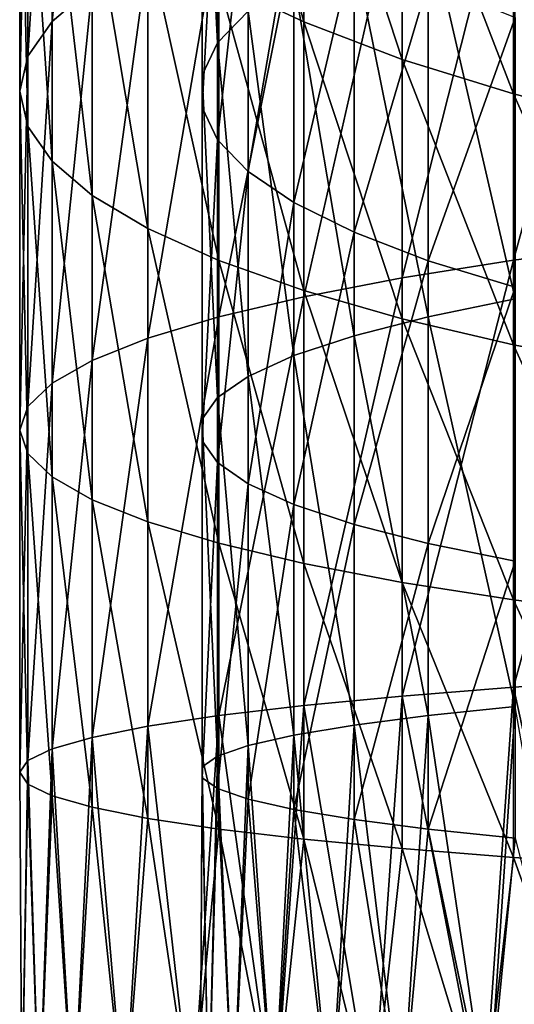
# Model space of a CAD drawing. Header units: millimetres. Extents: x -30 to 76, y -3 to 301.
# Tile 115 of 256: x -14 to -10, y 248 to 256. Entities that reach past the tile are written whole.
import ezdxf

# ---------------------------------------------------------------- set-up
doc = ezdxf.new("R2010")
doc.units = ezdxf.units.MM
doc.header["$LTSCALE"] = 81.481481
doc.layers.add('133', color=7, linetype='CONTINUOUS')
doc.layers.add('134', color=7, linetype='CONTINUOUS')

msp = doc.modelspace()

# ---------------------------------------------------------------- linework, layer by layer
at = {"layer": '133', "color": 7, "linetype": 'CONTINUOUS', "true_color": 0xaaaaaa}
for points in [[(-13.3972, 256.1726, -3.0556), (-13.731, 255.8891, -1.7534), (-13.3972, 259.2233, -2.2764), (-13.3972, 256.1726, -3.0556)], [(-13.3972, 259.2233, -2.2764), (-13.731, 255.8891, -1.7534), (-13.731, 258.8476, -0.9978), (-13.3972, 259.2233, -2.2764)], [(-13.731, 255.8891, -1.7534), (-13.9326, 255.6001, -0.4255), (-13.731, 258.8476, -0.9978), (-13.731, 255.8891, -1.7534)], [(-13.731, 258.8476, -0.9978), (-13.9326, 255.6001, -0.4255), (-13.9326, 258.4644, 0.3061), (-13.731, 258.8476, -0.9978)], [(-13.9326, 255.6001, -0.4255), (-14, 255.3082, 0.9153), (-13.9326, 258.4644, 0.3061), (-13.9326, 255.6001, -0.4255)], [(-13.9326, 258.4644, 0.3061), (-14, 255.3082, 0.9153), (-14, 258.0775, 1.6227), (-13.9326, 258.4644, 0.3061)], [(-12.3469, 256.2169, 7.9545), (-11.6406, 255.8846, 9.0851), (-12.3469, 258.4812, 8.7088), (-12.3469, 256.2169, 7.9545)], [(-12.3469, 258.4812, 8.7088), (-11.6406, 255.8846, 9.0851), (-11.6406, 258.0691, 9.8128), (-12.3469, 258.4812, 8.7088)], [(-14, 255.3082, 0.9153), (-13.9326, 255.0163, 2.2562), (-14, 258.0775, 1.6227), (-14, 255.3082, 0.9153)], [(-14, 258.0775, 1.6227), (-13.9326, 255.0163, 2.2562), (-13.9326, 257.6906, 2.9393), (-14, 258.0775, 1.6227)], [(-11.6406, 255.8846, 9.0851), (-10.8221, 255.5735, 10.1439), (-11.6406, 258.0691, 9.8128), (-11.6406, 255.8846, 9.0851)], [(-11.6406, 258.0691, 9.8128), (-10.8221, 255.5735, 10.1439), (-10.8221, 257.6831, 10.8466), (-11.6406, 258.0691, 9.8128)], [(-13.9326, 255.0163, 2.2562), (-13.731, 254.7272, 3.5841), (-13.9326, 257.6906, 2.9393), (-13.9326, 255.0163, 2.2562)], [(-13.9326, 257.6906, 2.9393), (-13.731, 254.7272, 3.5841), (-13.731, 257.3075, 4.2432), (-13.9326, 257.6906, 2.9393)], [(-10.8221, 255.5735, 10.1439), (-9.8995, 255.2865, 11.1206), (-10.8221, 257.6831, 10.8466), (-10.8221, 255.5735, 10.1439)], [(-10.8221, 257.6831, 10.8466), (-9.8995, 255.2865, 11.1206), (-9.8995, 257.3271, 11.8003), (-10.8221, 257.6831, 10.8466)], [(-8.8815, 254.0363, -10.3043), (-9.8995, 253.905, -9.3911), (-8.8815, 257.6101, -9.6592), (-8.8815, 254.0363, -10.3043)], [(-8.8815, 257.6101, -9.6592), (-9.8995, 253.905, -9.3911), (-9.8995, 257.4139, -8.7576), (-8.8815, 257.6101, -9.6592)], [(-9.8995, 253.905, -9.3911), (-10.8221, 253.76, -8.3835), (-9.8995, 257.4139, -8.7576), (-9.8995, 253.905, -9.3911)], [(-9.8995, 257.4139, -8.7576), (-10.8221, 253.76, -8.3835), (-10.8221, 257.1973, -7.7629), (-9.8995, 257.4139, -8.7576)], [(-13.731, 254.7272, 3.5841), (-13.3972, 254.4438, 4.8863), (-13.731, 257.3075, 4.2432), (-13.731, 254.7272, 3.5841)], [(-13.731, 257.3075, 4.2432), (-13.3972, 254.4438, 4.8863), (-13.3972, 256.9317, 5.5218), (-13.731, 257.3075, 4.2432)], [(-9.8995, 255.2865, 11.1206), (-8.8815, 255.0263, 12.0058), (-9.8995, 257.3271, 11.8003), (-9.8995, 255.2865, 11.1206)], [(-9.8995, 257.3271, 11.8003), (-8.8815, 255.0263, 12.0058), (-8.8815, 257.0044, 12.6647), (-9.8995, 257.3271, 11.8003)], [(-10.8221, 253.76, -8.3835), (-11.6406, 253.6029, -7.2912), (-10.8221, 257.1973, -7.7629), (-10.8221, 253.76, -8.3835)], [(-10.8221, 257.1973, -7.7629), (-11.6406, 253.6029, -7.2912), (-11.6406, 256.9626, -6.6847), (-10.8221, 257.1973, -7.7629)], [(-11.6406, 253.6029, -7.2912), (-12.3469, 253.4351, -6.1248), (-11.6406, 256.9626, -6.6847), (-11.6406, 253.6029, -7.2912)], [(-11.6406, 256.9626, -6.6847), (-12.3469, 253.4351, -6.1248), (-12.3469, 256.7119, -5.5332), (-11.6406, 256.9626, -6.6847)], [(-13.3972, 254.4438, 4.8863), (-12.9343, 254.1686, 6.1503), (-13.3972, 256.9317, 5.5218), (-13.3972, 254.4438, 4.8863)], [(-13.3972, 256.9317, 5.5218), (-12.9343, 254.1686, 6.1503), (-12.9343, 256.567, 6.7629), (-13.3972, 256.9317, 5.5218)], [(-12.3469, 253.4351, -6.1248), (-12.9343, 253.2583, -4.8954), (-12.3469, 256.7119, -5.5332), (-12.3469, 253.4351, -6.1248)], [(-12.3469, 256.7119, -5.5332), (-12.9343, 253.2583, -4.8954), (-12.9343, 256.4478, -4.3196), (-12.3469, 256.7119, -5.5332)], [(-12.9343, 254.1686, 6.1503), (-12.3469, 253.9044, 7.3639), (-12.9343, 256.567, 6.7629), (-12.9343, 254.1686, 6.1503)], [(-12.9343, 256.567, 6.7629), (-12.3469, 253.9044, 7.3639), (-12.3469, 256.2169, 7.9545), (-12.9343, 256.567, 6.7629)], [(-12.9343, 253.2583, -4.8954), (-13.3972, 253.0741, -3.615), (-12.9343, 256.4478, -4.3196), (-12.9343, 253.2583, -4.8954)], [(-12.9343, 256.4478, -4.3196), (-13.3972, 253.0741, -3.615), (-13.3972, 256.1726, -3.0556), (-12.9343, 256.4478, -4.3196)], [(-13.3972, 253.0741, -3.615), (-13.731, 252.8843, -2.2959), (-13.3972, 256.1726, -3.0556), (-13.3972, 253.0741, -3.615)], [(-13.3972, 256.1726, -3.0556), (-13.731, 252.8843, -2.2959), (-13.731, 255.8891, -1.7534), (-13.3972, 256.1726, -3.0556)], [(-12.3469, 253.9044, 7.3639), (-11.6406, 253.6538, 8.5153), (-12.3469, 256.2169, 7.9545), (-12.3469, 253.9044, 7.3639)], [(-12.3469, 256.2169, 7.9545), (-11.6406, 253.6538, 8.5153), (-11.6406, 255.8846, 9.0851), (-12.3469, 256.2169, 7.9545)], [(-13.731, 252.8843, -2.2959), (-13.9326, 252.6908, -0.9507), (-13.731, 255.8891, -1.7534), (-13.731, 252.8843, -2.2959)], [(-13.731, 255.8891, -1.7534), (-13.9326, 252.6908, -0.9507), (-13.9326, 255.6001, -0.4255), (-13.731, 255.8891, -1.7534)], [(-11.6406, 253.6538, 8.5153), (-10.8221, 253.4191, 9.5936), (-11.6406, 255.8846, 9.0851), (-11.6406, 253.6538, 8.5153)], [(-11.6406, 255.8846, 9.0851), (-10.8221, 253.4191, 9.5936), (-10.8221, 255.5735, 10.1439), (-11.6406, 255.8846, 9.0851)], [(-13.9326, 252.6908, -0.9507), (-14, 252.4954, 0.4075), (-13.9326, 255.6001, -0.4255), (-13.9326, 252.6908, -0.9507)], [(-13.9326, 255.6001, -0.4255), (-14, 252.4954, 0.4075), (-14, 255.3082, 0.9153), (-13.9326, 255.6001, -0.4255)], [(-10.8221, 253.4191, 9.5936), (-9.8995, 253.2025, 10.5883), (-10.8221, 255.5735, 10.1439), (-10.8221, 253.4191, 9.5936)], [(-10.8221, 255.5735, 10.1439), (-9.8995, 253.2025, 10.5883), (-9.8995, 255.2865, 11.1206), (-10.8221, 255.5735, 10.1439)], [(-14, 252.4954, 0.4075), (-13.9326, 252.3, 1.7658), (-14, 255.3082, 0.9153), (-14, 252.4954, 0.4075)], [(-14, 255.3082, 0.9153), (-13.9326, 252.3, 1.7658), (-13.9326, 255.0163, 2.2562), (-14, 255.3082, 0.9153)], [(-9.8995, 253.2025, 10.5883), (-8.8815, 253.0063, 11.4898), (-9.8995, 255.2865, 11.1206), (-9.8995, 253.2025, 10.5883)], [(-9.8995, 255.2865, 11.1206), (-8.8815, 253.0063, 11.4898), (-8.8815, 255.0263, 12.0058), (-9.8995, 255.2865, 11.1206)], [(-13.9326, 252.3, 1.7658), (-13.731, 252.1065, 3.111), (-13.9326, 255.0163, 2.2562), (-13.9326, 252.3, 1.7658)], [(-13.9326, 255.0163, 2.2562), (-13.731, 252.1065, 3.111), (-13.731, 254.7272, 3.5841), (-13.9326, 255.0163, 2.2562)], [(-13.731, 252.1065, 3.111), (-13.3972, 251.9168, 4.4301), (-13.731, 254.7272, 3.5841), (-13.731, 252.1065, 3.111)], [(-13.731, 254.7272, 3.5841), (-13.3972, 251.9168, 4.4301), (-13.3972, 254.4438, 4.8863), (-13.731, 254.7272, 3.5841)], [(-13.3972, 251.9168, 4.4301), (-12.9343, 251.7326, 5.7105), (-13.3972, 254.4438, 4.8863), (-13.3972, 251.9168, 4.4301)], [(-13.3972, 254.4438, 4.8863), (-12.9343, 251.7326, 5.7105), (-12.9343, 254.1686, 6.1503), (-13.3972, 254.4438, 4.8863)], [(-12.9343, 251.7326, 5.7105), (-12.3469, 251.5557, 6.9399), (-12.9343, 254.1686, 6.1503), (-12.9343, 251.7326, 5.7105)], [(-12.9343, 254.1686, 6.1503), (-12.3469, 251.5557, 6.9399), (-12.3469, 253.9044, 7.3639), (-12.9343, 254.1686, 6.1503)], [(-8.8815, 250.4256, -10.6927), (-9.8995, 250.3598, -9.7724), (-8.8815, 254.0363, -10.3043), (-8.8815, 250.4256, -10.6927)], [(-8.8815, 254.0363, -10.3043), (-9.8995, 250.3598, -9.7724), (-9.8995, 253.905, -9.3911), (-8.8815, 254.0363, -10.3043)], [(-12.3469, 251.5557, 6.9399), (-11.6406, 251.3879, 8.1063), (-12.3469, 253.9044, 7.3639), (-12.3469, 251.5557, 6.9399)], [(-12.3469, 253.9044, 7.3639), (-11.6406, 251.3879, 8.1063), (-11.6406, 253.6538, 8.5153), (-12.3469, 253.9044, 7.3639)], [(-9.8995, 250.3598, -9.7724), (-10.8221, 250.2872, -8.757), (-9.8995, 253.905, -9.3911), (-9.8995, 250.3598, -9.7724)], [(-9.8995, 253.905, -9.3911), (-10.8221, 250.2872, -8.757), (-10.8221, 253.76, -8.3835), (-9.8995, 253.905, -9.3911)], [(-10.8221, 250.2872, -8.757), (-11.6406, 250.2084, -7.6563), (-10.8221, 253.76, -8.3835), (-10.8221, 250.2872, -8.757)], [(-10.8221, 253.76, -8.3835), (-11.6406, 250.2084, -7.6563), (-11.6406, 253.6029, -7.2912), (-10.8221, 253.76, -8.3835)], [(-11.6406, 251.3879, 8.1063), (-10.8221, 251.2308, 9.1986), (-11.6406, 253.6538, 8.5153), (-11.6406, 251.3879, 8.1063)], [(-11.6406, 253.6538, 8.5153), (-10.8221, 251.2308, 9.1986), (-10.8221, 253.4191, 9.5936), (-11.6406, 253.6538, 8.5153)], [(-11.6406, 250.2084, -7.6563), (-12.3469, 250.1244, -6.4808), (-11.6406, 253.6029, -7.2912), (-11.6406, 250.2084, -7.6563)], [(-11.6406, 253.6029, -7.2912), (-12.3469, 250.1244, -6.4808), (-12.3469, 253.4351, -6.1248), (-11.6406, 253.6029, -7.2912)], [(-12.3469, 250.1244, -6.4808), (-12.9343, 250.0358, -5.242), (-12.3469, 253.4351, -6.1248), (-12.3469, 250.1244, -6.4808)], [(-12.3469, 253.4351, -6.1248), (-12.9343, 250.0358, -5.242), (-12.9343, 253.2583, -4.8954), (-12.3469, 253.4351, -6.1248)], [(-10.8221, 251.2308, 9.1986), (-9.8995, 251.0859, 10.2062), (-10.8221, 253.4191, 9.5936), (-10.8221, 251.2308, 9.1986)], [(-10.8221, 253.4191, 9.5936), (-9.8995, 251.0859, 10.2062), (-9.8995, 253.2025, 10.5883), (-10.8221, 253.4191, 9.5936)], [(-12.9343, 250.0358, -5.242), (-13.3972, 249.9435, -3.9517), (-12.9343, 253.2583, -4.8954), (-12.9343, 250.0358, -5.242)], [(-12.9343, 253.2583, -4.8954), (-13.3972, 249.9435, -3.9517), (-13.3972, 253.0741, -3.615), (-12.9343, 253.2583, -4.8954)], [(-9.8995, 251.0859, 10.2062), (-8.8815, 250.9545, 11.1194), (-9.8995, 253.2025, 10.5883), (-9.8995, 251.0859, 10.2062)], [(-9.8995, 253.2025, 10.5883), (-8.8815, 250.9545, 11.1194), (-8.8815, 253.0063, 11.4898), (-9.8995, 253.2025, 10.5883)], [(-13.3972, 249.9435, -3.9517), (-13.731, 249.8484, -2.6224), (-13.3972, 253.0741, -3.615), (-13.3972, 249.9435, -3.9517)], [(-13.3972, 253.0741, -3.615), (-13.731, 249.8484, -2.6224), (-13.731, 252.8843, -2.2959), (-13.3972, 253.0741, -3.615)], [(-13.731, 249.8484, -2.6224), (-13.9326, 249.7515, -1.2668), (-13.731, 252.8843, -2.2959), (-13.731, 249.8484, -2.6224)], [(-13.731, 252.8843, -2.2959), (-13.9326, 249.7515, -1.2668), (-13.9326, 252.6908, -0.9507), (-13.731, 252.8843, -2.2959)], [(-13.9326, 249.7515, -1.2668), (-14, 249.6536, 0.1019), (-13.9326, 252.6908, -0.9507), (-13.9326, 249.7515, -1.2668)], [(-13.9326, 252.6908, -0.9507), (-14, 249.6536, 0.1019), (-14, 252.4954, 0.4075), (-13.9326, 252.6908, -0.9507)], [(-14, 249.6536, 0.1019), (-13.9326, 249.5557, 1.4707), (-14, 252.4954, 0.4075), (-14, 249.6536, 0.1019)], [(-14, 252.4954, 0.4075), (-13.9326, 249.5557, 1.4707), (-13.9326, 252.3, 1.7658), (-14, 252.4954, 0.4075)], [(-13.9326, 249.5557, 1.4707), (-13.731, 249.4587, 2.8262), (-13.9326, 252.3, 1.7658), (-13.9326, 249.5557, 1.4707)], [(-13.9326, 252.3, 1.7658), (-13.731, 249.4587, 2.8262), (-13.731, 252.1065, 3.111), (-13.9326, 252.3, 1.7658)], [(-13.731, 249.4587, 2.8262), (-13.3972, 249.3636, 4.1555), (-13.731, 252.1065, 3.111), (-13.731, 249.4587, 2.8262)], [(-13.731, 252.1065, 3.111), (-13.3972, 249.3636, 4.1555), (-13.3972, 251.9168, 4.4301), (-13.731, 252.1065, 3.111)], [(-13.3972, 249.3636, 4.1555), (-12.9343, 249.2714, 5.4458), (-13.3972, 251.9168, 4.4301), (-13.3972, 249.3636, 4.1555)], [(-13.3972, 251.9168, 4.4301), (-12.9343, 249.2714, 5.4458), (-12.9343, 251.7326, 5.7105), (-13.3972, 251.9168, 4.4301)], [(-12.9343, 249.2714, 5.4458), (-12.3469, 249.1828, 6.6847), (-12.9343, 251.7326, 5.7105), (-12.9343, 249.2714, 5.4458)], [(-12.9343, 251.7326, 5.7105), (-12.3469, 249.1828, 6.6847), (-12.3469, 251.5557, 6.9399), (-12.9343, 251.7326, 5.7105)], [(-12.3469, 249.1828, 6.6847), (-11.6406, 249.0987, 7.8601), (-12.3469, 251.5557, 6.9399), (-12.3469, 249.1828, 6.6847)], [(-12.3469, 251.5557, 6.9399), (-11.6406, 249.0987, 7.8601), (-11.6406, 251.3879, 8.1063), (-12.3469, 251.5557, 6.9399)], [(-11.6406, 249.0987, 7.8601), (-10.8221, 249.02, 8.9608), (-11.6406, 251.3879, 8.1063), (-11.6406, 249.0987, 7.8601)], [(-11.6406, 251.3879, 8.1063), (-10.8221, 249.02, 8.9608), (-10.8221, 251.2308, 9.1986), (-11.6406, 251.3879, 8.1063)], [(-10.8221, 249.02, 8.9608), (-9.8995, 248.9473, 9.9762), (-10.8221, 251.2308, 9.1986), (-10.8221, 249.02, 8.9608)], [(-10.8221, 251.2308, 9.1986), (-9.8995, 248.9473, 9.9762), (-9.8995, 251.0859, 10.2062), (-10.8221, 251.2308, 9.1986)], [(-9.8995, 248.9473, 9.9762), (-8.8815, 248.8815, 10.8965), (-9.8995, 251.0859, 10.2062), (-9.8995, 248.9473, 9.9762)], [(-9.8995, 251.0859, 10.2062), (-8.8815, 248.8815, 10.8965), (-8.8815, 250.9545, 11.1194), (-9.8995, 251.0859, 10.2062)], [(-9.8995, 250.3598, -9.7724), (-8.8815, 250.4256, -10.6927), (-9.1192, 246.8, -10.6226), (-9.8995, 250.3598, -9.7724)], [(-10.8221, 250.2872, -8.757), (-9.8995, 250.3598, -9.7724), (-10.1471, 246.8, -9.6455), (-10.8221, 250.2872, -8.757)], [(-10.1471, 246.8, -9.6455), (-9.8995, 250.3598, -9.7724), (-9.1192, 246.8, -10.6226), (-10.1471, 246.8, -9.6455)], [(-11.6406, 250.2084, -7.6563), (-10.8221, 250.2872, -8.757), (-11.0709, 246.8, -8.5695), (-11.6406, 250.2084, -7.6563)], [(-11.0709, 246.8, -8.5695), (-10.8221, 250.2872, -8.757), (-10.1471, 246.8, -9.6455), (-11.0709, 246.8, -8.5695)], [(-12.3469, 250.1244, -6.4808), (-11.6406, 250.2084, -7.6563), (-11.881, 246.8, -7.4055), (-12.3469, 250.1244, -6.4808)], [(-11.881, 246.8, -7.4055), (-11.6406, 250.2084, -7.6563), (-11.0709, 246.8, -8.5695), (-11.881, 246.8, -7.4055)], [(-12.9343, 250.0358, -5.242), (-12.3469, 250.1244, -6.4808), (-12.5693, 246.8, -6.1655), (-12.9343, 250.0358, -5.242)], [(-12.5693, 246.8, -6.1655), (-12.3469, 250.1244, -6.4808), (-11.881, 246.8, -7.4055), (-12.5693, 246.8, -6.1655)], [(-13.3972, 249.9435, -3.9517), (-12.9343, 250.0358, -5.242), (-13.1285, 246.8, -4.8623), (-13.3972, 249.9435, -3.9517)], [(-13.1285, 246.8, -4.8623), (-12.9343, 250.0358, -5.242), (-12.5693, 246.8, -6.1655), (-13.1285, 246.8, -4.8623)], [(-13.731, 249.8484, -2.6224), (-13.3972, 249.9435, -3.9517), (-13.5531, 246.8, -3.5091), (-13.731, 249.8484, -2.6224)], [(-13.5531, 246.8, -3.5091), (-13.3972, 249.9435, -3.9517), (-13.1285, 246.8, -4.8623), (-13.5531, 246.8, -3.5091)], [(-13.9326, 249.7515, -1.2668), (-13.731, 249.8484, -2.6224), (-13.8386, 246.8, -2.12), (-13.9326, 249.7515, -1.2668)], [(-13.8386, 246.8, -2.12), (-13.731, 249.8484, -2.6224), (-13.5531, 246.8, -3.5091), (-13.8386, 246.8, -2.12)], [(-14, 249.6536, 0.1019), (-13.9326, 249.7515, -1.2668), (-13.982, 246.8, -0.7091), (-14, 249.6536, 0.1019)], [(-13.982, 246.8, -0.7091), (-13.9326, 249.7515, -1.2668), (-13.8386, 246.8, -2.12), (-13.982, 246.8, -0.7091)], [(-13.9326, 249.5557, 1.4707), (-14, 249.6536, 0.1019), (-13.982, 246.8, 0.7091), (-13.9326, 249.5557, 1.4707)], [(-13.982, 246.8, 0.7091), (-14, 249.6536, 0.1019), (-13.982, 246.8, -0.7091), (-13.982, 246.8, 0.7091)], [(-13.8386, 246.8, 2.12), (-13.9326, 249.5557, 1.4707), (-13.982, 246.8, 0.7091), (-13.8386, 246.8, 2.12)], [(-13.731, 249.4587, 2.8262), (-13.9326, 249.5557, 1.4707), (-13.8386, 246.8, 2.12), (-13.731, 249.4587, 2.8262)], [(-13.5531, 246.8, 3.5091), (-13.731, 249.4587, 2.8262), (-13.8386, 246.8, 2.12), (-13.5531, 246.8, 3.5091)], [(-13.3972, 249.3636, 4.1555), (-13.731, 249.4587, 2.8262), (-13.5531, 246.8, 3.5091), (-13.3972, 249.3636, 4.1555)], [(-13.1285, 246.8, 4.8623), (-13.3972, 249.3636, 4.1555), (-13.5531, 246.8, 3.5091), (-13.1285, 246.8, 4.8623)], [(-12.9343, 249.2714, 5.4458), (-13.3972, 249.3636, 4.1555), (-13.1285, 246.8, 4.8623), (-12.9343, 249.2714, 5.4458)], [(-12.5693, 246.8, 6.1655), (-12.9343, 249.2714, 5.4458), (-13.1285, 246.8, 4.8623), (-12.5693, 246.8, 6.1655)], [(-12.3469, 249.1828, 6.6847), (-12.9343, 249.2714, 5.4458), (-12.5693, 246.8, 6.1655), (-12.3469, 249.1828, 6.6847)], [(-11.881, 246.8, 7.4055), (-12.3469, 249.1828, 6.6847), (-12.5693, 246.8, 6.1655), (-11.881, 246.8, 7.4055)], [(-11.6406, 249.0987, 7.8601), (-12.3469, 249.1828, 6.6847), (-11.881, 246.8, 7.4055), (-11.6406, 249.0987, 7.8601)], [(-11.0709, 246.8, 8.5695), (-11.6406, 249.0987, 7.8601), (-11.881, 246.8, 7.4055), (-11.0709, 246.8, 8.5695)], [(-10.8221, 249.02, 8.9608), (-11.6406, 249.0987, 7.8601), (-11.0709, 246.8, 8.5695), (-10.8221, 249.02, 8.9608)], [(-10.1471, 246.8, 9.6455), (-10.8221, 249.02, 8.9608), (-11.0709, 246.8, 8.5695), (-10.1471, 246.8, 9.6455)], [(-9.8995, 248.9473, 9.9762), (-10.8221, 249.02, 8.9608), (-10.1471, 246.8, 9.6455), (-9.8995, 248.9473, 9.9762)], [(-9.1192, 246.8, 10.6226), (-9.8995, 248.9473, 9.9762), (-10.1471, 246.8, 9.6455), (-9.1192, 246.8, 10.6226)], [(-8.8815, 248.8815, 10.8965), (-9.8995, 248.9473, 9.9762), (-9.1192, 246.8, 10.6226), (-8.8815, 248.8815, 10.8965)]]:
    msp.add_3dface(points, dxfattribs=at)
at = {"layer": '134', "color": 7, "linetype": 'CONTINUOUS', "true_color": 0xaaaaaa}
for points in [[(-12.484, 258.256, 1.0153), (-12.3559, 255.7108, -0.9342), (-12.3559, 258.6112, -0.1934), (-12.484, 258.256, 1.0153)], [(-12.3559, 255.7108, -0.9342), (-12.101, 255.9746, -2.1461), (-12.3559, 258.6112, -0.1934), (-12.3559, 255.7108, -0.9342)], [(-12.484, 255.4429, 0.2967), (-12.3559, 255.7108, -0.9342), (-12.484, 258.256, 1.0153), (-12.484, 255.4429, 0.2967)], [(-12.484, 257.899, 2.2301), (-12.484, 255.4429, 0.2967), (-12.484, 258.256, 1.0153), (-12.484, 257.899, 2.2301)], [(-12.484, 255.1735, 1.534), (-12.484, 255.4429, 0.2967), (-12.484, 257.899, 2.2301), (-12.484, 255.1735, 1.534)], [(-12.3559, 257.5439, 3.4388), (-12.484, 255.1735, 1.534), (-12.484, 257.899, 2.2301), (-12.3559, 257.5439, 3.4388)], [(-12.3559, 254.9056, 2.7649), (-12.484, 255.1735, 1.534), (-12.3559, 257.5439, 3.4388), (-12.3559, 254.9056, 2.7649)], [(-12.101, 257.1942, 4.6287), (-12.3559, 254.9056, 2.7649), (-12.3559, 257.5439, 3.4388), (-12.101, 257.1942, 4.6287)], [(-12.101, 254.6418, 3.9768), (-12.3559, 254.9056, 2.7649), (-12.101, 257.1942, 4.6287), (-12.101, 254.6418, 3.9768)], [(-11.7219, 256.8535, 5.7879), (-12.101, 254.6418, 3.9768), (-12.101, 257.1942, 4.6287), (-11.7219, 256.8535, 5.7879)], [(-10.6081, 256.7146, -5.5454), (-9.8847, 253.5849, -7.1658), (-9.8847, 256.9357, -6.5609), (-10.6081, 256.7146, -5.5454)], [(-11.7219, 254.3848, 5.1573), (-12.101, 254.6418, 3.9768), (-11.7219, 256.8535, 5.7879), (-11.7219, 254.3848, 5.1573)], [(-11.2226, 256.5255, 6.9043), (-11.7219, 254.3848, 5.1573), (-11.7219, 256.8535, 5.7879), (-11.2226, 256.5255, 6.9043)], [(-11.2226, 256.4791, -4.4636), (-10.6081, 253.4369, -6.1371), (-10.6081, 256.7146, -5.5454), (-11.2226, 256.4791, -4.4636)], [(-10.6081, 253.4369, -6.1371), (-9.8847, 253.5849, -7.1658), (-10.6081, 256.7146, -5.5454), (-10.6081, 253.4369, -6.1371)], [(-11.2226, 254.1373, 6.2943), (-11.7219, 254.3848, 5.1573), (-11.2226, 256.5255, 6.9043), (-11.2226, 254.1373, 6.2943)], [(-11.7219, 256.2316, -3.3266), (-11.2226, 253.2792, -5.0413), (-11.2226, 256.4791, -4.4636), (-11.7219, 256.2316, -3.3266)], [(-10.6081, 256.2133, 7.9665), (-11.2226, 254.1373, 6.2943), (-11.2226, 256.5255, 6.9043), (-10.6081, 256.2133, 7.9665)], [(-11.2226, 253.2792, -5.0413), (-10.6081, 253.4369, -6.1371), (-11.2226, 256.4791, -4.4636), (-11.2226, 253.2792, -5.0413)], [(-12.101, 255.9746, -2.1461), (-11.7219, 253.1136, -3.8895), (-11.7219, 256.2316, -3.3266), (-12.101, 255.9746, -2.1461)], [(-11.7219, 253.1136, -3.8895), (-11.2226, 253.2792, -5.0413), (-11.7219, 256.2316, -3.3266), (-11.7219, 253.1136, -3.8895)], [(-10.6081, 253.9018, 7.3761), (-11.2226, 254.1373, 6.2943), (-10.6081, 256.2133, 7.9665), (-10.6081, 253.9018, 7.3761)], [(-9.8847, 255.9203, 8.9636), (-10.6081, 253.9018, 7.3761), (-10.6081, 256.2133, 7.9665), (-9.8847, 255.9203, 8.9636)], [(-12.3559, 255.7108, -0.9342), (-12.101, 252.9415, -2.6937), (-12.101, 255.9746, -2.1461), (-12.3559, 255.7108, -0.9342)], [(-12.101, 252.9415, -2.6937), (-11.7219, 253.1136, -3.8895), (-12.101, 255.9746, -2.1461), (-12.101, 252.9415, -2.6937)], [(-9.8847, 253.6807, 8.3916), (-10.6081, 253.9018, 7.3761), (-9.8847, 255.9203, 8.9636), (-9.8847, 253.6807, 8.3916)], [(-12.484, 255.4429, 0.2967), (-12.3559, 252.7649, -1.466), (-12.3559, 255.7108, -0.9342), (-12.484, 255.4429, 0.2967)], [(-12.3559, 252.7649, -1.466), (-12.101, 252.9415, -2.6937), (-12.3559, 255.7108, -0.9342), (-12.3559, 252.7649, -1.466)], [(-12.484, 252.5856, -0.2191), (-12.3559, 252.7649, -1.466), (-12.484, 255.4429, 0.2967), (-12.484, 252.5856, -0.2191)], [(-12.484, 255.1735, 1.534), (-12.484, 252.5856, -0.2191), (-12.484, 255.4429, 0.2967), (-12.484, 255.1735, 1.534)], [(-12.484, 252.4053, 1.0342), (-12.484, 252.5856, -0.2191), (-12.484, 255.1735, 1.534), (-12.484, 252.4053, 1.0342)], [(-12.3559, 254.9056, 2.7649), (-12.484, 252.4053, 1.0342), (-12.484, 255.1735, 1.534), (-12.3559, 254.9056, 2.7649)], [(-12.3559, 252.2259, 2.2811), (-12.484, 252.4053, 1.0342), (-12.3559, 254.9056, 2.7649), (-12.3559, 252.2259, 2.2811)], [(-12.101, 254.6418, 3.9768), (-12.3559, 252.2259, 2.2811), (-12.3559, 254.9056, 2.7649), (-12.101, 254.6418, 3.9768)], [(-12.101, 252.0493, 3.5088), (-12.3559, 252.2259, 2.2811), (-12.101, 254.6418, 3.9768), (-12.101, 252.0493, 3.5088)], [(-11.7219, 254.3848, 5.1573), (-12.101, 252.0493, 3.5088), (-12.101, 254.6418, 3.9768), (-11.7219, 254.3848, 5.1573)], [(-11.7219, 251.8773, 4.7046), (-12.101, 252.0493, 3.5088), (-11.7219, 254.3848, 5.1573), (-11.7219, 251.8773, 4.7046)], [(-11.2226, 254.1373, 6.2943), (-11.7219, 251.8773, 4.7046), (-11.7219, 254.3848, 5.1573), (-11.2226, 254.1373, 6.2943)], [(-11.2226, 251.7116, 5.8564), (-11.7219, 251.8773, 4.7046), (-11.2226, 254.1373, 6.2943), (-11.2226, 251.7116, 5.8564)], [(-10.6081, 253.9018, 7.3761), (-11.2226, 251.7116, 5.8564), (-11.2226, 254.1373, 6.2943), (-10.6081, 253.9018, 7.3761)], [(-10.6081, 251.554, 6.9522), (-11.2226, 251.7116, 5.8564), (-10.6081, 253.9018, 7.3761), (-10.6081, 251.554, 6.9522)], [(-9.8847, 253.6807, 8.3916), (-10.6081, 251.554, 6.9522), (-10.6081, 253.9018, 7.3761), (-9.8847, 253.6807, 8.3916)], [(-9.8847, 251.406, 7.9809), (-10.6081, 251.554, 6.9522), (-9.8847, 253.6807, 8.3916), (-9.8847, 251.406, 7.9809)], [(-10.6081, 253.4369, -6.1371), (-9.8847, 250.1994, -7.5299), (-9.8847, 253.5849, -7.1658), (-10.6081, 253.4369, -6.1371)], [(-11.2226, 253.2792, -5.0413), (-10.6081, 250.1253, -6.4933), (-10.6081, 253.4369, -6.1371), (-11.2226, 253.2792, -5.0413)], [(-10.6081, 250.1253, -6.4933), (-9.8847, 250.1994, -7.5299), (-10.6081, 253.4369, -6.1371), (-10.6081, 250.1253, -6.4933)], [(-11.7219, 253.1136, -3.8895), (-11.2226, 250.0463, -5.389), (-11.2226, 253.2792, -5.0413), (-11.7219, 253.1136, -3.8895)], [(-11.2226, 250.0463, -5.389), (-10.6081, 250.1253, -6.4933), (-11.2226, 253.2792, -5.0413), (-11.2226, 250.0463, -5.389)], [(-12.101, 252.9415, -2.6937), (-11.7219, 249.9633, -4.2283), (-11.7219, 253.1136, -3.8895), (-12.101, 252.9415, -2.6937)], [(-11.7219, 249.9633, -4.2283), (-11.2226, 250.0463, -5.389), (-11.7219, 253.1136, -3.8895), (-11.7219, 249.9633, -4.2283)], [(-12.3559, 252.7649, -1.466), (-12.101, 249.8771, -3.0233), (-12.101, 252.9415, -2.6937), (-12.3559, 252.7649, -1.466)], [(-12.101, 249.8771, -3.0233), (-11.7219, 249.9633, -4.2283), (-12.101, 252.9415, -2.6937), (-12.101, 249.8771, -3.0233)], [(-12.484, 252.5856, -0.2191), (-12.3559, 249.7886, -1.7861), (-12.3559, 252.7649, -1.466), (-12.484, 252.5856, -0.2191)], [(-12.3559, 249.7886, -1.7861), (-12.101, 249.8771, -3.0233), (-12.3559, 252.7649, -1.466), (-12.3559, 249.7886, -1.7861)], [(-12.484, 249.6987, -0.5296), (-12.3559, 249.7886, -1.7861), (-12.484, 252.5856, -0.2191), (-12.484, 249.6987, -0.5296)], [(-12.484, 252.4053, 1.0342), (-12.484, 249.6987, -0.5296), (-12.484, 252.5856, -0.2191), (-12.484, 252.4053, 1.0342)], [(-12.484, 249.6084, 0.7334), (-12.484, 249.6987, -0.5296), (-12.484, 252.4053, 1.0342), (-12.484, 249.6084, 0.7334)], [(-12.3559, 252.2259, 2.2811), (-12.484, 249.6084, 0.7334), (-12.484, 252.4053, 1.0342), (-12.3559, 252.2259, 2.2811)], [(-12.3559, 249.5185, 1.9899), (-12.484, 249.6084, 0.7334), (-12.3559, 252.2259, 2.2811), (-12.3559, 249.5185, 1.9899)], [(-12.101, 252.0493, 3.5088), (-12.3559, 249.5185, 1.9899), (-12.3559, 252.2259, 2.2811), (-12.101, 252.0493, 3.5088)], [(-12.101, 249.4301, 3.2271), (-12.3559, 249.5185, 1.9899), (-12.101, 252.0493, 3.5088), (-12.101, 249.4301, 3.2271)], [(-11.7219, 251.8773, 4.7046), (-12.101, 249.4301, 3.2271), (-12.101, 252.0493, 3.5088), (-11.7219, 251.8773, 4.7046)], [(-11.7219, 249.3439, 4.4322), (-12.101, 249.4301, 3.2271), (-11.7219, 251.8773, 4.7046), (-11.7219, 249.3439, 4.4322)], [(-11.2226, 251.7116, 5.8564), (-11.7219, 249.3439, 4.4322), (-11.7219, 251.8773, 4.7046), (-11.2226, 251.7116, 5.8564)], [(-11.2226, 249.2609, 5.5928), (-11.7219, 249.3439, 4.4322), (-11.2226, 251.7116, 5.8564), (-11.2226, 249.2609, 5.5928)], [(-10.6081, 251.554, 6.9522), (-11.2226, 249.2609, 5.5928), (-11.2226, 251.7116, 5.8564), (-10.6081, 251.554, 6.9522)], [(-10.6081, 249.1819, 6.6971), (-11.2226, 249.2609, 5.5928), (-10.6081, 251.554, 6.9522), (-10.6081, 249.1819, 6.6971)], [(-9.8847, 251.406, 7.9809), (-10.6081, 249.1819, 6.6971), (-10.6081, 251.554, 6.9522), (-9.8847, 251.406, 7.9809)], [(-9.8847, 249.1077, 7.7337), (-10.6081, 249.1819, 6.6971), (-9.8847, 251.406, 7.9809), (-9.8847, 249.1077, 7.7337)], [(-10.6081, 250.1253, -6.4933), (-10.1127, 246.8, -7.3473), (-9.8847, 250.1994, -7.5299), (-10.6081, 250.1253, -6.4933)], [(-10.1127, 246.8, -7.3473), (-9.2893, 246.8, -8.3641), (-9.8847, 250.1994, -7.5299), (-10.1127, 246.8, -7.3473)], [(-11.2226, 250.0463, -5.389), (-10.8253, 246.8, -6.25), (-10.6081, 250.1253, -6.4933), (-11.2226, 250.0463, -5.389)], [(-10.8253, 246.8, -6.25), (-10.1127, 246.8, -7.3473), (-10.6081, 250.1253, -6.4933), (-10.8253, 246.8, -6.25)], [(-11.7219, 249.9633, -4.2283), (-11.4193, 246.8, -5.0842), (-11.2226, 250.0463, -5.389), (-11.7219, 249.9633, -4.2283)], [(-11.4193, 246.8, -5.0842), (-10.8253, 246.8, -6.25), (-11.2226, 250.0463, -5.389), (-11.4193, 246.8, -5.0842)], [(-12.101, 249.8771, -3.0233), (-11.8882, 246.8, -3.8627), (-11.7219, 249.9633, -4.2283), (-12.101, 249.8771, -3.0233)], [(-11.8882, 246.8, -3.8627), (-11.4193, 246.8, -5.0842), (-11.7219, 249.9633, -4.2283), (-11.8882, 246.8, -3.8627)], [(-12.3559, 249.7886, -1.7861), (-12.2268, 246.8, -2.5989), (-12.101, 249.8771, -3.0233), (-12.3559, 249.7886, -1.7861)], [(-12.2268, 246.8, -2.5989), (-11.8882, 246.8, -3.8627), (-12.101, 249.8771, -3.0233), (-12.2268, 246.8, -2.5989)], [(-12.484, 249.6987, -0.5296), (-12.4315, 246.8, -1.3066), (-12.3559, 249.7886, -1.7861), (-12.484, 249.6987, -0.5296)], [(-12.4315, 246.8, -1.3066), (-12.2268, 246.8, -2.5989), (-12.3559, 249.7886, -1.7861), (-12.4315, 246.8, -1.3066)], [(-12.5, 246.8), (-12.4315, 246.8, -1.3066), (-12.484, 249.6987, -0.5296), (-12.5, 246.8)], [(-12.484, 249.6084, 0.7334), (-12.5, 246.8), (-12.484, 249.6987, -0.5296), (-12.484, 249.6084, 0.7334)], [(-12.4315, 246.8, 1.3066), (-12.5, 246.8), (-12.484, 249.6084, 0.7334), (-12.4315, 246.8, 1.3066)], [(-12.3559, 249.5185, 1.9899), (-12.4315, 246.8, 1.3066), (-12.484, 249.6084, 0.7334), (-12.3559, 249.5185, 1.9899)], [(-12.2268, 246.8, 2.5989), (-12.4315, 246.8, 1.3066), (-12.3559, 249.5185, 1.9899), (-12.2268, 246.8, 2.5989)], [(-12.101, 249.4301, 3.2271), (-12.2268, 246.8, 2.5989), (-12.3559, 249.5185, 1.9899), (-12.101, 249.4301, 3.2271)], [(-11.8882, 246.8, 3.8627), (-12.2268, 246.8, 2.5989), (-12.101, 249.4301, 3.2271), (-11.8882, 246.8, 3.8627)], [(-11.7219, 249.3439, 4.4322), (-11.8882, 246.8, 3.8627), (-12.101, 249.4301, 3.2271), (-11.7219, 249.3439, 4.4322)], [(-11.4193, 246.8, 5.0842), (-11.8882, 246.8, 3.8627), (-11.7219, 249.3439, 4.4322), (-11.4193, 246.8, 5.0842)], [(-11.2226, 249.2609, 5.5928), (-11.4193, 246.8, 5.0842), (-11.7219, 249.3439, 4.4322), (-11.2226, 249.2609, 5.5928)], [(-10.8253, 246.8, 6.25), (-11.4193, 246.8, 5.0842), (-11.2226, 249.2609, 5.5928), (-10.8253, 246.8, 6.25)], [(-10.6081, 249.1819, 6.6971), (-10.8253, 246.8, 6.25), (-11.2226, 249.2609, 5.5928), (-10.6081, 249.1819, 6.6971)], [(-10.1127, 246.8, 7.3473), (-10.8253, 246.8, 6.25), (-10.6081, 249.1819, 6.6971), (-10.1127, 246.8, 7.3473)], [(-9.8847, 249.1077, 7.7337), (-10.1127, 246.8, 7.3473), (-10.6081, 249.1819, 6.6971), (-9.8847, 249.1077, 7.7337)], [(-9.2893, 246.8, 8.3641), (-10.1127, 246.8, 7.3473), (-9.8847, 249.1077, 7.7337), (-9.2893, 246.8, 8.3641)]]:
    msp.add_3dface(points, dxfattribs=at)

doc.saveas('drawing.dxf')
